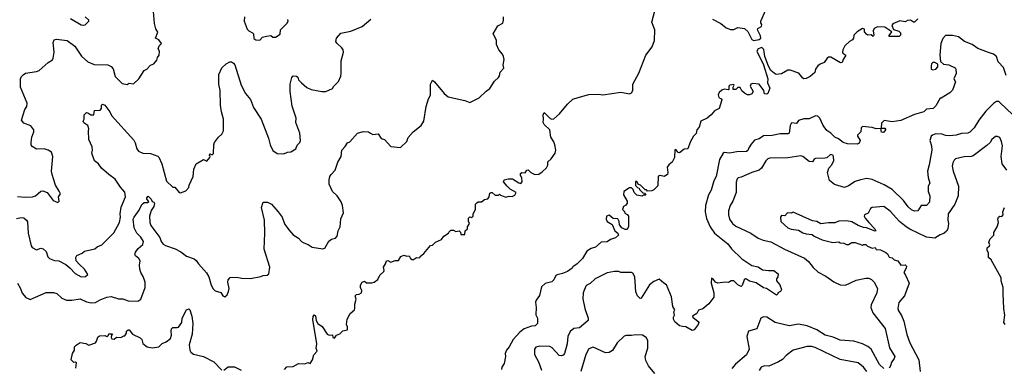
# Model space of a CAD drawing. Extents: x 1678431 to 1860718, y 384618 to 522882.
# Tile 27 of 256: x 1753127 to 1762378, y 391044 to 394309. Entities that reach past the tile are written whole.
import ezdxf

# ---------------------------------------------------------------- set-up
doc = ezdxf.new("R2010")
doc.units = 0

msp = doc.modelspace()

# ---------------------------------------------------------------- linework, layer by layer
at = {"layer": '0CON10XD'}
for points in [[(1753105, 392649.2), (1753178.6, 392641.4), (1753245.4, 392644.6), (1753275.4, 392654.6), (1753325, 392697.1), (1753345, 392703.1), (1753385.8, 392685), (1753439.5, 392609.5), (1753485, 392593.3), (1753496.7, 392605), (1753491.2, 392645), (1753508.8, 392675), (1753498.5, 392698.5), (1753463.6, 392753.6), (1753430.5, 392855), (1753426.7, 392885), (1753438, 393025), (1753424.2, 393064.2), (1753395, 393084.2), (1753355, 393095.5), (1753285, 393092.9), (1753245, 393117.8), (1753234.7, 393135), (1753233.5, 393155), (1753241.1, 393205), (1753259.5, 393255), (1753258.1, 393275), (1753232, 393312), (1753166.2, 393336.2), (1753144.5, 393365), (1753175.7, 393464.3), (1753193.8, 393495), (1753198, 393525), (1753132.9, 393675), (1753134.4, 393755), (1753142.9, 393775), (1753157.6, 393792.4), (1753182.6, 393807.4), (1753285, 393822.9), (1753308.3, 393831.7), (1753392.7, 393907.3), (1753435, 393933.3), (1753440.8, 393949.2), (1753450, 394005), (1753441.4, 394095), (1753450, 394120), (1753473.1, 394126.9), (1753571.2, 394115), (1753645, 394059.1), (1753706.4, 393966.4), (1753766, 393915), (1753825, 393887.1), (1753955, 393884.4), (1753985, 393869.2), (1754005, 393848.8), (1754024.3, 393775), (1754089.5, 393709.5), (1754135, 393701.2), (1754155, 393712.5), (1754195, 393707.5), (1754246.7, 393755), (1754295, 393832.5), (1754320, 393845), (1754355, 393882.5), (1754386.4, 393893.6), (1754415, 393930), (1754422.5, 393955), (1754437.5, 393975), (1754440, 394015), (1754427.5, 394035), (1754436.4, 394063.6), (1754458, 394085), (1754435, 394118.8), (1754403.3, 394135), (1754423.6, 394193.6), (1754406.7, 394225), (1754392, 394275), (1754384.3, 394385)], [(1756273.8, 391595), (1756273.9, 391636.1), (1756287.5, 391685), (1756277.5, 391715), (1756291.7, 391728.3), (1756315, 391732.5), (1756336.7, 391745), (1756340, 391765), (1756327.5, 391795), (1756327.5, 391815), (1756343.3, 391845), (1756365, 391852.5), (1756385, 391837.5), (1756435, 391837.5), (1756456.1, 391843.9), (1756491.7, 391868.3), (1756509.5, 391910.5), (1756546.7, 391945), (1756550, 391955), (1756543.3, 391985), (1756562.5, 392015), (1756572.5, 392045), (1756585, 392047.5), (1756615, 392032.5), (1756655, 392047.5), (1756685, 392047.5), (1756707.5, 392085), (1756735, 392096), (1756765, 392087.5), (1756785, 392090), (1756797, 392067), (1756815, 392057.5), (1756825, 392057.5), (1756855, 392076.7), (1756885, 392072.5), (1756890, 392085), (1756925, 392112.5), (1756985, 392187.5), (1757005, 392192.5), (1757031.7, 392218.3), (1757090, 392245), (1757110, 392275), (1757156.7, 392303.3), (1757160, 392315), (1757178.3, 392331.7), (1757201.7, 392331.7), (1757225, 392320), (1757255, 392327.5), (1757267.5, 392315), (1757271.7, 392291.7), (1757308.3, 392291.7), (1757313, 392327), (1757332.5, 392345), (1757332.5, 392365), (1757352.5, 392395), (1757343, 392417), (1757344.1, 392445.9), (1757355, 392456.7), (1757375, 392452.5), (1757387, 392463), (1757386.7, 392485), (1757410, 392525), (1757410, 392575), (1757421.7, 392588.3), (1757433, 392597), (1757465, 392600), (1757495, 392620), (1757525, 392627.5), (1757536.7, 392645), (1757545, 392680), (1757555, 392687.5), (1757565, 392687.5), (1757595, 392662.5), (1757625, 392660), (1757635, 392670), (1757645, 392660), (1757678.3, 392648.3), (1757695, 392642.5), (1757725, 392652.5), (1757755, 392650), (1757779.3, 392660.7), (1757790, 392685), (1757735, 392717.5), (1757706.1, 392746.1), (1757673.3, 392785), (1757677.5, 392805), (1757715, 392816), (1757755.9, 392815.9), (1757815, 392776.2), (1757835, 392771.2), (1757848.8, 392785), (1757843.3, 392825), (1757833.3, 392845), (1757833.3, 392865), (1757845, 392872.5), (1757875, 392870), (1757890, 392895), (1757905, 392897.5), (1757927.5, 392875), (1757965, 392853.8), (1758005, 392858.8), (1758035, 392879.2), (1758075, 392918.8), (1758087.6, 392942.4), (1758088.6, 392975), (1758118.8, 393001.2), (1758158.6, 393055), (1758163.6, 393085), (1758155.3, 393135), (1758145, 393161.4), (1758115.4, 393205), (1758106.2, 393275), (1758054.7, 393324.7), (1758044.6, 393344.6), (1758048.6, 393375), (1758043.8, 393415), (1758055, 393437.5), (1758111.1, 393381.1), (1758125, 393375.5), (1758145, 393378.5), (1758198.5, 393425), (1758272.7, 393517.2), (1758325, 393561.3), (1758375, 393579.2), (1758475, 393607.6), (1758565, 393610), (1758605, 393604.5), (1758775, 393628.8), (1758855, 393612.1), (1758875, 393622.5), (1758886.1, 393645), (1758886.5, 393705), (1758945, 393805.8), (1759010, 393975), (1759069.2, 394055), (1759090, 394115), (1759094.5, 394215), (1759065.6, 394285), (1759096.9, 394405)], [(1759635.4, 394315.4), (1759715, 394274.3), (1759765, 394233.1), (1759805, 394218.6), (1759835, 394215.8), (1759875, 394236.7), (1759935, 394225.7), (1759967.1, 394197.1), (1760003.9, 394123.9), (1760025, 394113.2), (1760075, 394123.3), (1760090.4, 394135), (1760087.5, 394157.5), (1760058.1, 394215), (1760063.2, 394226.8), (1760095.8, 394245), (1760098.8, 394265), (1760089.5, 394279.5), (1760090, 394295), (1760138, 394402)], [(1753095, 392442.5), (1753145, 392450), (1753165, 392446.7), (1753190.6, 392425), (1753199.3, 392409.3), (1753204.6, 392304.6), (1753234.3, 392185), (1753245, 392168.8), (1753285, 392146.2), (1753325, 392163.8), (1753348.3, 392158.3), (1753375, 392133.3), (1753392.1, 392082.1), (1753406.6, 392066.6), (1753455, 392048.2), (1753495, 392044.4), (1753559.4, 392009.4), (1753598.9, 391978.9), (1753646.7, 391925), (1753703, 391893), (1753745, 391896.7), (1753767.5, 391915), (1753736.2, 391965), (1753688.3, 392008.3), (1753656.7, 392045), (1753653.3, 392075), (1753662.5, 392095), (1753712.5, 392115), (1753735, 392136), (1753833.9, 392156.1), (1753855, 392176.7), (1753897, 392193), (1754011.7, 392308.3), (1754064.4, 392405.6), (1754074.5, 392455), (1754070, 392485), (1754081.1, 392548.9), (1754121.1, 392645), (1754115, 392690), (1754075, 392736.7), (1754025, 392812.5), (1753963.8, 392855), (1753895.8, 392915.8), (1753868, 392955), (1753830.8, 392985), (1753804.1, 393055.9), (1753810, 393085), (1753806.4, 393113.6), (1753776.2, 393185), (1753772.5, 393265), (1753776.7, 393285), (1753766.1, 393316.1), (1753730, 393340), (1753722.5, 393355), (1753732.5, 393375), (1753733.8, 393415), (1753755, 393436.7), (1753767.5, 393435), (1753795, 393416), (1753823.6, 393416.4), (1753830, 393455), (1753881.2, 393458.8), (1753894, 393475), (1753895, 393507.5), (1753905, 393516.2), (1753925.6, 393505.6), (1753973.8, 393445), (1753990, 393410), (1754197.9, 393177.9), (1754212.4, 393152.4), (1754226.9, 393095), (1754242.9, 393075), (1754285, 393055.7), (1754355, 393053.1), (1754425, 393026.7), (1754435, 393017.5), (1754463.3, 392955), (1754505, 392793.8), (1754565, 392737.5), (1754585, 392736.7), (1754625, 392686.7), (1754636.4, 392683.6), (1754687, 392703), (1754716.1, 392733.9), (1754720, 392755), (1754756.7, 392835), (1754763.8, 392905), (1754783.6, 392956.4), (1754855, 392997.5), (1754885, 392980), (1754912.5, 393015), (1754917.5, 393027.5), (1754910, 393035), (1754911.7, 393048.3), (1754935, 393040), (1754946.4, 393053.6), (1754951.4, 393135), (1754958, 393155), (1754995, 393206.7), (1755025, 393232.5), (1755042.5, 393265), (1755040, 393375), (1755021.2, 393445), (1755014, 393505), (1755008.9, 393645), (1754996.9, 393705), (1754996.9, 393795), (1755025, 393856.7), (1755065, 393896), (1755100, 393915), (1755115, 393913.8), (1755135, 393902), (1755148.1, 393885), (1755208.6, 393695), (1755247.1, 393615), (1755295, 393561.2), (1755324, 393485), (1755394.3, 393375), (1755464.4, 393195), (1755478.6, 393135), (1755505, 393080), (1755547, 393053), (1755609.3, 393050.7), (1755643.6, 393066.4), (1755675, 393067.5), (1755722.5, 393095), (1755735, 393130), (1755760, 393155), (1755766.2, 393175), (1755758, 393245), (1755721.4, 393345), (1755724, 393385), (1755686.4, 393496.4), (1755669.1, 393635), (1755666.5, 393705), (1755682.9, 393765), (1755695, 393781.2), (1755728.3, 393778.3), (1755738.3, 393768.3), (1755746.2, 393745), (1755773.8, 393715), (1755825, 393673.8), (1755865, 393654), (1755965, 393634), (1756004.1, 393634.1), (1756065, 393663.8), (1756076.7, 393685), (1756122.3, 393727.7), (1756142.3, 393777.7), (1756148, 393805), (1756147.2, 393922.8), (1756170, 394005), (1756165.8, 394025), (1756152.5, 394045), (1756107.3, 394087.3), (1756097.5, 394105), (1756103.6, 394135), (1756145, 394184.3), (1756237.2, 394202.8), (1756345, 394244), (1756424.4, 394315.6)], [(1753105.8, 391835), (1753135.5, 391785.5), (1753150.7, 391740.7), (1753185, 391700.8), (1753225, 391681.4), (1753375, 391746), (1753445, 391745.8), (1753475, 391736.2), (1753523.4, 391693.4), (1753565, 391675.6), (1753615.5, 391674.5), (1753695, 391687.8), (1753755, 391659.1), (1753798.3, 391648.3), (1753837.4, 391652.6), (1753881.4, 391678.6), (1753946.4, 391703.6), (1753985, 391710.5), (1754055, 391687.8), (1754095, 391686.4), (1754145, 391669.1), (1754235, 391665.8), (1754265.7, 391685), (1754304.5, 391795), (1754305.8, 391844.2), (1754287.8, 391897.8), (1754264.4, 391935), (1754254.3, 391965), (1754252, 392005), (1754258.6, 392045), (1754245.8, 392065), (1754215, 392091.4), (1754209.1, 392105), (1754213.9, 392125), (1754238.9, 392161.1), (1754282.5, 392197.5), (1754288.2, 392225), (1754266.1, 392266.1), (1754228.1, 392305), (1754203.1, 392355), (1754193.1, 392435), (1754200.6, 392455), (1754249.3, 392520.7), (1754275, 392573.3), (1754295, 392591.2), (1754326.7, 392593.3), (1754338.3, 392601.7), (1754322.5, 392625), (1754322.5, 392635), (1754335, 392652.5), (1754362.5, 392625), (1754371.7, 392601.7), (1754386.4, 392596.4), (1754393, 392583), (1754385.8, 392555), (1754362.1, 392517.9), (1754346, 392465), (1754347.7, 392405), (1754358.8, 392375), (1754442, 392262), (1754456.5, 392225), (1754475, 392200.6), (1754497, 392187), (1754588, 392158), (1754639.5, 392129.5), (1754695, 392086.7), (1754765, 392061.8), (1754785, 392048.1), (1754806.9, 392015), (1754882.8, 391932.8), (1754904.3, 391895), (1754924.3, 391815), (1754945, 391782.5), (1754963.9, 391763.9), (1755015, 391747.5), (1755034.1, 391714.1), (1755055, 391707.5), (1755076.1, 391723.9), (1755088.8, 391755), (1755095.8, 391785), (1755083.3, 391845), (1755086.7, 391865), (1755105, 391888.8), (1755165, 391892), (1755215, 391880.8), (1755295, 391878), (1755393, 391897), (1755415, 391906.7), (1755451.7, 391908.3), (1755467, 391923), (1755476, 391985), (1755424.1, 392154.1), (1755430.6, 392305), (1755425.5, 392425), (1755399.6, 392545), (1755415.4, 392594.6), (1755453.8, 392595), (1755492.9, 392575), (1755554.6, 392504.6), (1755593.2, 392453.2), (1755615, 392392.5), (1755653.9, 392333.9), (1755695, 392290), (1755745, 392256.7), (1755775, 392226.7), (1755795, 392213.3), (1755838.3, 392198.3), (1755875, 392173.8), (1755975, 392156.2), (1755995, 392163.8), (1756031.7, 392228.3), (1756055, 392246.7), (1756095, 392257.5), (1756110, 392275), (1756120, 392325), (1756136.2, 392365), (1756145, 392440), (1756168, 392495), (1756160, 392565), (1756147.2, 392597.2), (1756108.6, 392655), (1756064.4, 392695), (1756034, 392765), (1756033.8, 392805), (1756041.2, 392835), (1756052, 392855), (1756091.9, 392895), (1756115, 392972.5), (1756145.8, 393024.2), (1756154, 393085), (1756185, 393116.7), (1756207, 393153), (1756229.3, 393160.7), (1756300, 393245), (1756355, 393258.8), (1756405, 393256.2), (1756422.5, 393245), (1756445, 393230), (1756495, 393237.5), (1756523.6, 393193.6), (1756555, 393182.5), (1756615, 393117.5), (1756705, 393110), (1756763.3, 393165), (1756776.4, 393203.6), (1756823.8, 393255), (1756900, 393315), (1756924.2, 393355.8), (1756945.8, 393495), (1756966, 393565), (1756985, 393600), (1756987.3, 393702.7), (1757005, 393740), (1757025, 393726.7), (1757114.6, 393614.6), (1757153.5, 393583.5), (1757309.5, 393549.5), (1757355, 393532.5), (1757443.8, 393575), (1757510.7, 393639.3), (1757545, 393662.5), (1757587, 393733), (1757624.2, 393765.8), (1757633.3, 393783.3), (1757641.2, 393815), (1757674, 393855), (1757669.4, 393885), (1757676.9, 393935), (1757673.1, 393965), (1757664.3, 393985), (1757627.9, 394025), (1757607.3, 394075), (1757605.5, 394115.5), (1757575.7, 394175), (1757618.3, 394251.7), (1757665, 394277.5), (1757673.3, 394305), (1757672.5, 394335)], [(1753605, 394321.8), (1753705, 394260), (1753725, 394256.7), (1753741.7, 394261.7), (1753776.7, 394295), (1753776, 394305), (1753742, 394335)], [(1755240, 394335), (1755236, 394295), (1755265, 394220), (1755280, 394205), (1755315, 394186.7), (1755323.3, 394175), (1755325, 394132.5), (1755345, 394120), (1755383, 394117), (1755407.5, 394145), (1755445, 394156), (1755485, 394160), (1755506.2, 394146.2), (1755530, 394145), (1755575, 394172.5), (1755576.7, 394215), (1755636.4, 394273.6), (1755647.5, 394295), (1755645, 394312.5)], [(1761565, 394317.5), (1761535, 394287.5), (1761525, 394287.5), (1761495, 394306.2), (1761468, 394302), (1761445, 394288), (1761395, 394300), (1761329.3, 394270.7), (1761322, 394255), (1761336.7, 394216.7), (1761385, 394200), (1761401.2, 394185), (1761403.3, 394165), (1761388.3, 394151.7), (1761295, 394150), (1761295, 394160), (1761320, 394195), (1761255, 394238.8), (1761187, 394243), (1761155, 394226.7), (1761144.1, 394205.9), (1761152.5, 394165), (1761145, 394152.5), (1761126.2, 394166.2), (1761095, 394163.8), (1761085, 394168.8), (1761062.5, 394195), (1761062.5, 394205), (1761065, 394220), (1761045, 394227.5), (1760995, 394196.2), (1760965, 394162.5), (1760960, 394135), (1760950, 394120), (1760923.3, 394105), (1760880, 394065), (1760860, 394025), (1760857.5, 394005), (1760860, 393995), (1760890, 393975), (1760863.3, 393935), (1760853, 393907), (1760840, 393905), (1760747.7, 393957.7), (1760725, 393957.5), (1760712.1, 393947.9), (1760685, 393907.5), (1760647.8, 393892.2), (1760625.7, 393875), (1760604, 393845), (1760597.7, 393812.3), (1760552.5, 393775), (1760515, 393758), (1760495, 393754), (1760485, 393758.8), (1760445.7, 393805.7), (1760365, 393836.2), (1760345, 393834), (1760285, 393799.2), (1760235, 393795.8), (1760215, 393805.6), (1760183.6, 393833.6), (1760161.7, 393871.7), (1760126.4, 393965), (1760118, 394028), (1760098.3, 394048.3), (1760063.5, 394036.5), (1760052.7, 394015), (1760115.4, 393885)], [(1762229.4, 394000.6), (1762127.9, 394037.9), (1762075, 394075.7), (1762005, 394104.4), (1761947.3, 394147.3), (1761890.7, 394160.7), (1761825, 394161.2), (1761798.8, 394131.2), (1761781.4, 394085), (1761770.8, 393975), (1761777, 393917), (1761805, 393891.2), (1761855, 393886.2), (1761916.1, 393856.1), (1761922.5, 393845), (1761924, 393805), (1761902.5, 393755), (1761920, 393725), (1761892.3, 393647.7), (1761865, 393622), (1761785, 393573.3), (1761775, 393572.5), (1761735, 393500), (1761710, 393475), (1761645, 393467.5), (1761622.5, 393445), (1761535, 393420), (1761406.2, 393363.8), (1761325, 393350), (1761248.3, 393361.7), (1761223.3, 393336.7), (1761221.7, 393291.7), (1761255, 393290), (1761261.7, 393281.7), (1761262.5, 393275), (1761245, 393254.2), (1761235, 393248.8), (1761225, 393253.3), (1761218.3, 393288.3), (1761175, 393284.2), (1761135, 393295.6), (1761045, 393305.7), (1761034, 393295), (1761030, 393255), (1760996.7, 393225), (1760996.7, 393215), (1761023.8, 393175), (1761015, 393150), (1760995, 393141.2), (1760905, 393142.2), (1760864.2, 393155), (1760819.6, 393189.6), (1760786.6, 393206.6), (1760747.5, 393245), (1760709.9, 393269.9), (1760675.5, 393315), (1760644.4, 393385), (1760625, 393404.3), (1760605, 393407.5), (1760542.7, 393377.3), (1760495, 393377.1), (1760445, 393362), (1760424.2, 393335.8), (1760378.6, 393341.4), (1760365.6, 393315), (1760356.4, 393243.6), (1760345, 393236), (1760272.1, 393237.9), (1760195, 393221.9), (1760115, 393217.8), (1760075, 393190.6), (1760031.1, 393178.9), (1759998.5, 393141.5), (1759975.7, 393105), (1759968.5, 393081.5), (1759955, 393070), (1759865, 393066.7), (1759795, 393055.6), (1759745, 393060.8), (1759734.5, 393055.5), (1759702.5, 392995), (1759670, 392835), (1759648.9, 392795), (1759622.6, 392707.4), (1759597.5, 392665), (1759569.1, 392565), (1759565.5, 392505), (1759580.5, 392440.5), (1759613.3, 392365), (1759654.4, 392305), (1759779.4, 392205), (1759815, 392158.1), (1759912, 392062), (1760005, 392000), (1760065, 391987.1), (1760105, 391958.8), (1760162.5, 391955), (1760212.5, 391955), (1760251.7, 391921.7), (1760250, 391895), (1760237.5, 391875), (1760237, 391857), (1760268.1, 391818.1), (1760283.8, 391775), (1760273.9, 391756.1), (1760250, 391745), (1760250, 391735), (1760237, 391723), (1760143.6, 391783.6), (1760115, 391790), (1760045, 391837.5), (1759985, 391853.5), (1759955, 391873.3), (1759945, 391874.4), (1759931.9, 391865), (1759915, 391812.5), (1759905, 391802), (1759875, 391818.8), (1759835, 391855.8), (1759812.7, 391857.3), (1759785, 391840), (1759755, 391842.5), (1759685, 391833.8), (1759663.9, 391843.9), (1759645, 391867.5), (1759625, 391880), (1759622.5, 391835), (1759649.2, 391745), (1759646.8, 391703.2), (1759600.9, 391639.1), (1759545, 391592), (1759505, 391581.2), (1759489.5, 391550.5), (1759447.5, 391525), (1759450, 391515), (1759502.5, 391475), (1759508, 391465), (1759500.8, 391445), (1759462.7, 391397.3), (1759445, 391390), (1759385.8, 391425.8), (1759353.9, 391426.1), (1759326.2, 391435), (1759281.1, 391471.1), (1759269.2, 391495), (1759270, 391515), (1759280, 391535), (1759273.3, 391565), (1759282.5, 391585), (1759264.2, 391615), (1759251.4, 391705), (1759205, 391820), (1759177.5, 391835), (1759135, 391872.5), (1759085, 391850), (1759045, 391820), (1758966.2, 391695), (1758955, 391691.2), (1758930, 391715), (1758914.4, 391754.4), (1758905.7, 391895), (1758887.7, 391927.7), (1758875, 391933.3), (1758776.1, 391933.9), (1758755, 391943.8), (1758715, 391944), (1758645, 391932.5), (1758533.7, 391876.3), (1758485, 391832), (1758455, 391817.1), (1758444.2, 391805), (1758419.2, 391745), (1758418.8, 391688.8), (1758435, 391597.5), (1758467.5, 391505), (1758468, 391485), (1758385, 391415.7), (1758332.4, 391407.6), (1758298.8, 391381.2), (1758277.9, 391332.1), (1758269.1, 391265), (1758246.7, 391175), (1758232.4, 391157.6), (1758215, 391152.5), (1758195, 391155.8), (1758128, 391228), (1758108.9, 391238.9), (1758015, 391241.9), (1757977.3, 391232.7), (1757964.2, 391215.8), (1757962.5, 391165), (1758001.9, 391095), (1758028, 391018)], [(1762395.4, 393785), (1762370.5, 393860.5), (1762318.8, 393915), (1762304.7, 393964.7), (1762275.3, 393985.3), (1762229.4, 394000.6)], [(1760115.4, 393885), (1760156.9, 393755), (1760153.3, 393715), (1760174.2, 393665), (1760155, 393617.5), (1760145, 393610), (1760124.1, 393614.1), (1760117.5, 393645), (1760073.6, 393703.6), (1760015, 393711.2), (1759995, 393703.3), (1759990, 393685), (1760016.7, 393635), (1760005, 393612.5), (1759985, 393603.3), (1759965, 393602.5), (1759935, 393620), (1759911.7, 393641.7), (1759895, 393672.5), (1759875, 393672.5), (1759855, 393652.5), (1759830, 393655), (1759830, 393675), (1759840, 393695), (1759835, 393700), (1759800, 393695), (1759790, 393685), (1759790, 393655), (1759785, 393650), (1759745, 393657.5), (1759725, 393647.5), (1759697.5, 393625), (1759690, 393605), (1759695, 393580), (1759716.7, 393566.7), (1759722.5, 393555), (1759700, 393475), (1759655, 393453.3), (1759623.8, 393415), (1759586.5, 393383.5), (1759527.5, 393355), (1759509.5, 393300.5), (1759490, 393275), (1759481.2, 393238.8), (1759457.5, 393215), (1759425, 393160), (1759405, 393097.5), (1759368.3, 393091.7), (1759325, 393057.5), (1759311.7, 393061.7), (1759295, 393087.5), (1759281.7, 393088.3), (1759277.5, 393015), (1759258.3, 392971.7), (1759225, 392946.7), (1759210, 392925), (1759217.5, 392875), (1759212.5, 392855), (1759183, 392837), (1759145, 392846.7), (1759125, 392840), (1759121.7, 392748.3), (1759085, 392712.5), (1759065, 392702.5), (1759025, 392700), (1759015, 392710), (1759001.7, 392711.7), (1758960, 392755), (1758941.7, 392761.7), (1758925, 392790), (1758911.7, 392788.3), (1758911.7, 392751.7), (1758935, 392730), (1758948.3, 392728.3), (1758950, 392715), (1758961.7, 392701.7), (1758981.7, 392681.7), (1758998.3, 392678.3), (1759008.3, 392661.7), (1758985, 392660), (1758975, 392652.5), (1758925, 392660), (1758900, 392685), (1758890, 392715), (1758875, 392730), (1758855, 392730), (1758802.5, 392695), (1758800, 392665), (1758832.5, 392605), (1758832.5, 392585), (1758823, 392567), (1758800, 392555), (1758790, 392525), (1758808.3, 392508.3), (1758811.7, 392491.7), (1758835, 392480), (1758847.5, 392465), (1758846.4, 392366.4), (1758835, 392340), (1758815, 392337.5), (1758783.6, 392353.6), (1758763, 392383), (1758760, 392415), (1758745, 392440), (1758703, 392443), (1758665, 392472.5), (1758640, 392465), (1758637.5, 392435), (1758647.5, 392415), (1758692.5, 392385), (1758717.5, 392325), (1758747.5, 392305), (1758752.5, 392285), (1758725, 392261.2), (1758676.1, 392243.9), (1758645, 392223.8), (1758590.5, 392219.5), (1758535, 392174.2), (1758495, 392161.2), (1758454, 392136), (1758413.8, 392065), (1758364.3, 392015.7), (1758325, 391988.8), (1758316, 391975), (1758275, 391944.2), (1758225, 391923.8), (1758175, 391913.8), (1758164, 391905), (1758144, 391865), (1758125, 391846), (1758065, 391830.6), (1758030.6, 391799.4), (1758011.7, 391718.3), (1757980, 391675), (1757974.1, 391655.9), (1757980, 391605), (1757976.4, 391536.4), (1757991.2, 391505), (1757991.4, 391455), (1757970, 391435), (1757935, 391430), (1757865.5, 391404.5), (1757825, 391374.3), (1757764.4, 391305), (1757724.5, 391235.5), (1757699.2, 391205), (1757689.2, 391175), (1757690.8, 391145), (1757679.7, 391080.3), (1757656.7, 391045), (1757652, 391025)], [(1761705, 393838.8), (1761735, 393843.8), (1761753.3, 393865), (1761752.5, 393892.5), (1761725, 393906.7), (1761705, 393906.2), (1761694, 393895), (1761688.8, 393875), (1761690, 393845), (1761705, 393838.8)], [(1762456.8, 393416.8), (1762335, 393532.5), (1762325, 393540), (1762305, 393540.8), (1762275, 393523.1), (1762205, 393450.8), (1762138.9, 393365), (1762095, 393292), (1762055, 393251.9), (1762035, 393243.1), (1761975, 393240.8), (1761925.5, 393224.5), (1761862.1, 393217.9), (1761825, 393221.2), (1761795, 393232.5), (1761735, 393236.2), (1761703.8, 393226.2), (1761690, 393215), (1761678.2, 393175), (1761693.6, 393125), (1761696.7, 393085), (1761671.5, 392945), (1761654.4, 392885), (1761661.7, 392828.3), (1761677.1, 392775), (1761662.2, 392745), (1761660.8, 392695), (1761677.1, 392655), (1761676.2, 392595), (1761645, 392562.5), (1761595, 392563.3), (1761565, 392514), (1761535, 392510.8), (1761505, 392524.3), (1761475, 392550.6), (1761429.5, 392609.5), (1761324.5, 392715), (1761248.2, 392758.2), (1761135, 392809.6), (1761085, 392817.1), (1761026.7, 392805), (1760975, 392788.1), (1760915, 392750), (1760875, 392734.5), (1760780.6, 392760.6), (1760735, 392798.8), (1760716.9, 392875), (1760729.2, 392915), (1760755, 392943.8), (1760776.2, 392985), (1760774.2, 393025), (1760765, 393038), (1760745, 393042.5), (1760708.6, 393011.4), (1760692.6, 393007.4), (1760603.9, 393006.1), (1760591.4, 392998.6), (1760575, 392973.8), (1760545, 392977.5), (1760485, 393023.2), (1760465, 393030), (1760345, 393013.3), (1760175, 393010), (1760155, 393001.4), (1760136.1, 392983.9), (1760097.5, 392915), (1760075.7, 392895), (1760006.3, 392873.7), (1759905, 392828.6), (1759875.8, 392824.2), (1759866.2, 392815), (1759858.3, 392781.7), (1759858.5, 392685), (1759827.5, 392605), (1759801.8, 392565), (1759785.5, 392515), (1759785.6, 392475), (1759796.9, 392435), (1759823.1, 392395), (1759855, 392369.5), (1759995, 392305.6), (1760065, 392255.7), (1760111.2, 392238.8), (1760185, 392222.9), (1760311.2, 392155), (1760499.1, 392069.1), (1760537.6, 392037.6), (1760580.9, 391980.9), (1760629.3, 391939.3), (1760699.4, 391899.4), (1760775, 391845.7), (1760835, 391819.2), (1760885, 391814.3), (1760985, 391863.3), (1761075, 391882.9), (1761105, 391880.6), (1761129.8, 391869.8), (1761154.2, 391845), (1761187.1, 391785), (1761180, 391745), (1761128, 391632), (1761124.6, 391604.6), (1761141.9, 391555), (1761257.2, 391407.2), (1761297.8, 391227.8), (1761347.5, 391145), (1761343.6, 391126.4), (1761313, 391087), (1761310, 391065), (1761295, 391037.5)], [(1762400, 392895), (1762356.2, 392955), (1762348.8, 393025), (1762360, 393125), (1762351.9, 393165), (1762335, 393202), (1762315, 393212.9), (1762295, 393212.9), (1762261.4, 393185), (1762243.4, 393156.6), (1762213.1, 393126.9), (1762085, 393031.4), (1762065, 393023.1), (1762001.7, 393021.7), (1761917.6, 393002.4), (1761905, 392991.2), (1761894.6, 392965.4), (1761888.9, 392935), (1761895.7, 392885), (1761946.5, 392745), (1761944.5, 392655), (1761913.5, 392575), (1761850, 392485), (1761847.3, 392427.3), (1761852.9, 392395), (1761845.7, 392345), (1761835.6, 392324.4), (1761810.5, 392299.5), (1761775, 392288), (1761725, 392258.6), (1761645, 392267.5), (1761490.3, 392340.3), (1761455, 392364), (1761393, 392413), (1761305, 392512), (1761245, 392553.3), (1761135, 392546.2), (1761120, 392535), (1761097.7, 392492.3), (1761064.1, 392475.9), (1761062, 392465), (1761070.6, 392445), (1761105, 392404.2), (1761160, 392345), (1761170, 392325), (1761165, 392322.5), (1761084.1, 392354.1), (1761055, 392357.5), (1761005, 392376.2), (1760945, 392411.1), (1760895, 392420), (1760823.9, 392416.1), (1760785, 392402.5), (1760725, 392402.5), (1760655, 392392.5), (1760615, 392412.5), (1760575, 392420), (1760395, 392502.5), (1760375, 392493.3), (1760340, 392495), (1760315, 392467.5), (1760285, 392470), (1760273.3, 392455), (1760278.8, 392415), (1760345, 392352.9), (1760375, 392341.4), (1760445, 392333.3), (1760485, 392308.8), (1760515, 392298.8), (1760571.7, 392291.7), (1760592.5, 392275), (1760665, 392241.2), (1760765, 392217.5), (1760823, 392223), (1760835, 392213.3), (1760869.3, 392209.3), (1760895, 392196.7), (1760915, 392197.5), (1760943.9, 392216.1), (1760975, 392217.5), (1761045, 392190), (1761055, 392197.5), (1761075, 392196.7), (1761093.3, 392183.3), (1761135, 392162.5), (1761165, 392170), (1761175, 392150), (1761215, 392147.5), (1761265, 392122.5), (1761280.7, 392110.7), (1761295, 392080), (1761322.5, 392072.5), (1761344.2, 392054.2), (1761377.5, 392045), (1761405, 392002.5), (1761445, 392006.2), (1761457.5, 391995), (1761456, 391975), (1761434.1, 391934.1), (1761450.7, 391910.7), (1761482.5, 391835), (1761440, 391715), (1761385, 391653.3), (1761376.7, 391595), (1761382.2, 391575), (1761411.1, 391531.1), (1761435, 391478.8), (1761462.4, 391352.4), (1761489.1, 391275), (1761574.6, 391115), (1761587.7, 391005)], [(1762385, 391446), (1762374.4, 391465), (1762382.2, 391535), (1762372.2, 391595), (1762366.9, 391736.9), (1762365.8, 391795), (1762347, 391857), (1762348.8, 391885), (1762253.6, 392053.6), (1762230, 392075), (1762230, 392115), (1762217.5, 392145), (1762217.5, 392165), (1762237.5, 392185), (1762240, 392195), (1762233.3, 392215), (1762237.5, 392235), (1762245, 392250), (1762280, 392285), (1762278.3, 392311.7), (1762310, 392365), (1762322.5, 392405), (1762316.7, 392435), (1762323.8, 392455), (1762335, 392462.5), (1762355, 392460), (1762367.5, 392475), (1762363.3, 392505), (1762380, 392545)], [(1755615, 391023.3), (1755635, 391048.8), (1755695, 391051.2), (1755745, 391080), (1755805, 391076.7), (1755835, 391088.8), (1755855, 391080), (1755877, 391113), (1755889.3, 391160.7), (1755922.5, 391195), (1755913.3, 391225), (1755917.5, 391265), (1755882.1, 391492.1), (1755885, 391520), (1755893.6, 391536.4), (1755905, 391527.5), (1755912, 391485), (1755926.9, 391455), (1755967, 391427), (1756015, 391356.7), (1756035, 391347.5), (1756065, 391350), (1756067.5, 391325), (1756085, 391317.5), (1756103.6, 391346.4), (1756135, 391360), (1756163, 391387), (1756206.7, 391395), (1756206.2, 391425), (1756196.7, 391445), (1756203.3, 391495), (1756231.2, 391548.8), (1756272.5, 391585), (1756273.8, 391595)], [(1753652.5, 391035), (1753660, 391085), (1753651.7, 391091.7), (1753635, 391090), (1753610, 391115), (1753622.5, 391175), (1753642.5, 391205), (1753643, 391237), (1753657, 391253), (1753695, 391276.2), (1753749.3, 391269.3), (1753775, 391252.5), (1753837.5, 391275), (1753849.5, 391290.5), (1753861.7, 391328.3), (1753875, 391340), (1753925, 391342.5), (1753945, 391332.5), (1753960, 391345), (1753965, 391360), (1753998.3, 391358.3), (1753990, 391345), (1753987.5, 391325), (1753993, 391313), (1754015, 391310), (1754035, 391327.5), (1754077, 391323), (1754105, 391340), (1754115, 391340), (1754130, 391365), (1754130, 391385), (1754145, 391397.5), (1754155, 391396.7), (1754186.4, 391356.4), (1754259.5, 391319.5), (1754273.9, 391303.9), (1754285, 391267.5), (1754323.3, 391235), (1754375, 391226), (1754433.9, 391236.1), (1754465, 391268.8), (1754502.5, 391285), (1754543.8, 391315), (1754554.2, 391345), (1754548.8, 391385), (1754553.9, 391406.1), (1754565, 391416.7), (1754605, 391416.7), (1754617.7, 391422.3), (1754648.8, 391465), (1754653.8, 391505), (1754692.5, 391585), (1754715, 391592.5), (1754723.6, 391583.6), (1754742.7, 391525), (1754754.6, 391455), (1754745.6, 391355), (1754717.5, 391255), (1754724, 391205), (1754733.8, 391185), (1754758.7, 391168.7), (1754853.8, 391145), (1754950, 391095), (1755025, 391016.7)], [(1761245, 391033.8), (1761205, 391071.2), (1761127.5, 391215), (1761095, 391240), (1761045.6, 391265.6), (1760965, 391290.6), (1760835, 391300.5), (1760768.8, 391328.8), (1760695, 391346.2), (1760615, 391395.4), (1760525, 391432.2), (1760445, 391448.1), (1760355, 391433.1), (1760225, 391464.2), (1760145, 391515.7), (1760115, 391518), (1760090.8, 391505), (1760053.3, 391405), (1759974.3, 391385), (1759958.1, 391335), (1759979.4, 391215), (1759955, 391162), (1759852.5, 391075), (1759817.8, 391032.2)], [(1759095, 390985.6), (1759035, 391056.9), (1759008.9, 391108.9), (1759003.3, 391145), (1759027.1, 391225), (1759026.9, 391295), (1759013.8, 391325), (1758976.9, 391346.9), (1758915, 391349.4), (1758875, 391341.4), (1758825, 391344.2), (1758805, 391338), (1758740, 391275), (1758697.4, 391202.6), (1758665, 391181.9), (1758631.1, 391181.1), (1758515, 391232), (1758475, 391216.2), (1758445.8, 391165), (1758397.5, 391005)], [(1761085, 391003.5), (1761055, 391046.5), (1761005, 391086.2), (1760835, 391117.9), (1760600.2, 391230.2), (1760565, 391238.6), (1760525, 391239.2), (1760395, 391204.3), (1760328.8, 391155), (1760295, 391118.1), (1760255, 391094.3), (1760165, 391056), (1760125, 391057.1), (1760093.4, 391046.6), (1760074.2, 391015)], [(1755045, 391016.7), (1755085, 391047.5), (1755099.3, 391049.3), (1755145, 391048.8), (1755207.8, 391017.8)]]:
    msp.add_lwpolyline(points, dxfattribs=at)

doc.saveas('drawing.dxf')
